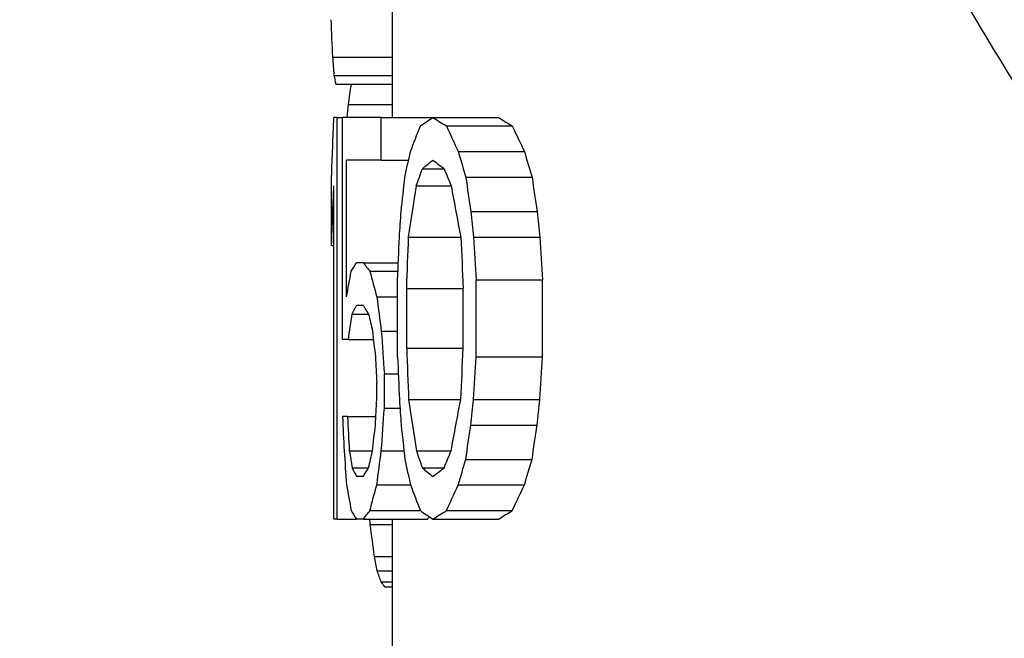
# Model space of a CAD drawing. Extents: x 0 to 796, y 0 to 496.
# Tile 143 of 222: x 346.993 to 347.925, y 274.244 to 274.829. Entities that reach past the tile are written whole.
import ezdxf

# ---------------------------------------------------------------- set-up
doc = ezdxf.new("R2010")
doc.units = 0
doc.header["$LTSCALE"] = 12
doc.header["$MEASUREMENT"] = 0
doc.layers.add('D', color=2, linetype='CONTINUOUS')
doc.layers.add('X', color=1, linetype='CONTINUOUS')
doc.styles.get("Standard").update_dxf_attribs({"font": 'SIMPLEX.SHX', "width": 0.875})
doc.dimstyles.get("Standard").update_dxf_attribs({"dimscale": 28, "dimtxt": 0.125, "dimasz": 0.125, "dimexe": 0.04375, "dimexo": 0.0625, "dimgap": 0.04375, "dimtad": 0, "dimtih": 1, "dimtoh": 1, "dimdec": 4, "dimzin": 12, "dimdsep": 46, "dimlunit": 5, "dimtxsty": 'Standard', "dimcen": 0, "dimclrd": 256, "dimclre": 256, "dimclrt": 256, "dimadec": 1, "dimazin": 3, "dimtfac": 0.875, "dimtdec": 4, "dimtofl": 0, "dimtmove": 0, "dimatfit": 2, "dimfxl": 1, "dimtolj": 1, "dimtzin": 12, "dimlwd": 13, "dimlwe": 13, "dimarcsym": 0})
doc.dimstyles.new('STANDARD$0', dxfattribs={"dimscale": 32, "dimtxt": 0.09375, "dimasz": 0.0625, "dimexe": 0.03125, "dimexo": 0.03125, "dimgap": 0.03125, "dimtad": 1, "dimtih": 1, "dimtoh": 1, "dimdec": 4, "dimzin": 12, "dimdsep": 46, "dimlunit": 5, "dimtxsty": 'Standard', "dimcen": -0.03125, "dimclrd": 256, "dimclre": 256, "dimclrt": 256, "dimadec": 0, "dimazin": 0, "dimtfac": 0.875, "dimtdec": 4, "dimtofl": 0, "dimtmove": 0, "dimatfit": 3, "dimfxl": 1, "dimtolj": 1, "dimtzin": 12, "dimlwd": 13, "dimlwe": 13, "dimarcsym": 0})

# ---------------------------------------------------------------- blocks, each defined once
blk = doc.blocks.new('*D127')
at = {"layer": 'D', "lineweight": 13, "transparency": 16777216}
for p, q in [((356.02199, 275.48078), (337.75914, 275.48078)), ((338.75914, 273.48078), (338.75914, 270.48078)), ((338.75914, 262.48078), (338.75914, 265.48078)), ((356.02199, 260.48078), (337.75914, 260.48078))]:
    blk.add_line(p, q, dxfattribs=at)
at = {"layer": 'D', "transparency": 16777216}
for points in [[(338.4258, 273.48078), (339.09247, 273.48078), (338.75914, 275.48078)], [(338.4258, 262.48078), (339.09247, 262.48078), (338.75914, 260.48078)]]:
    blk.add_solid(points, dxfattribs=at)
at = {"layer": 'D', "transparency": 16777216, "insert": (338.75914, 267.98078), "char_height": 3, "attachment_point": 5}
blk.add_mtext('\\A1;15', dxfattribs=at)

msp = doc.modelspace()

# ---------------------------------------------------------------- linework, layer by layer
at = {"layer": 'X'}
for p, q in [((347.34591, 274.73678), (347.34591, 275.04328)), ((347.28913, 274.79375), (347.34591, 274.79375)), ((347.29054, 274.77641), (347.34591, 274.77641)), ((347.2922, 274.76829), (347.34591, 274.76829)), ((347.30418, 274.74903), (347.34591, 274.74903)), ((347.29347, 274.73678), (347.2905, 274.73678)), ((347.29347, 274.35678), (347.29347, 274.73678)), ((347.29347, 274.73678), (347.29859, 274.73678)), ((347.33529, 274.73678), (347.29859, 274.73678)), ((347.29859, 274.52657), (347.29859, 274.73678)), ((347.33529, 274.69635), (347.33529, 274.73678)), ((347.33529, 274.73678), (347.38416, 274.73678)), ((347.38416, 274.73678), (347.44619, 274.73678)), ((347.3969, 274.72869), (347.45921, 274.72869)), ((347.40815, 274.70444), (347.4707, 274.70444)), ((347.30247, 274.56699), (347.30247, 274.69635)), ((347.33529, 274.69635), (347.30247, 274.69635)), ((347.33529, 274.69635), (347.3611, 274.69635)), ((347.37416, 274.68827), (347.39472, 274.68827)), ((347.28826, 274.6155), (347.28826, 274.68018)), ((347.41518, 274.68018), (347.47788, 274.68018)), ((347.2905, 274.35678), (347.2905, 274.6721)), ((347.36843, 274.6721), (347.40133, 274.6721)), ((347.41998, 274.64784), (347.48278, 274.64784)), ((347.3611, 274.62359), (347.41047, 274.62359)), ((347.42241, 274.62359), (347.48527, 274.62359)), ((347.28826, 274.6155), (347.2905, 274.6155)), ((347.31838, 274.59933), (347.31178, 274.59933)), ((347.31838, 274.59933), (347.35143, 274.59933)), ((347.32446, 274.59125), (347.3511, 274.59125)), ((347.35076, 274.5104), (347.35076, 274.58316)), ((347.42487, 274.5104), (347.42487, 274.58316)), ((347.42487, 274.58316), (347.48779, 274.58316)), ((347.48779, 274.5104), (347.48779, 274.58316)), ((347.35932, 274.51848), (347.35932, 274.57508)), ((347.35932, 274.57508), (347.41281, 274.57508)), ((347.41281, 274.51848), (347.41281, 274.57508)), ((347.33106, 274.56699), (347.35076, 274.56699)), ((347.31838, 274.55891), (347.31178, 274.55891)), ((347.30781, 274.55082), (347.3232, 274.55082)), ((347.30416, 274.52657), (347.29859, 274.52657)), ((347.30416, 274.52657), (347.32791, 274.52657)), ((347.33529, 274.53465), (347.35076, 274.53465)), ((347.35932, 274.51848), (347.41281, 274.51848)), ((347.42487, 274.5104), (347.48779, 274.5104)), ((347.33821, 274.46189), (347.33821, 274.49423)), ((347.33821, 274.49423), (347.35143, 274.49423)), ((347.33106, 274.46997), (347.33106, 274.48614)), ((347.33821, 274.46189), (347.35299, 274.46189)), ((347.3611, 274.46997), (347.41047, 274.46997)), ((347.42241, 274.46997), (347.48527, 274.46997)), ((347.30331, 274.4538), (347.29859, 274.4538)), ((347.30331, 274.4538), (347.33015, 274.4538)), ((347.41998, 274.44572), (347.48278, 274.44572)), ((347.30504, 274.42146), (347.32703, 274.42146)), ((347.33529, 274.42146), (347.3567, 274.42146)), ((347.36843, 274.42146), (347.40133, 274.42146)), ((347.30781, 274.40529), (347.3232, 274.40529)), ((347.37416, 274.40529), (347.39472, 274.40529)), ((347.41518, 274.41338), (347.47788, 274.41338)), ((347.31838, 274.3972), (347.31178, 274.3972)), ((347.33106, 274.38912), (347.3629, 274.38912)), ((347.40815, 274.38912), (347.4707, 274.38912)), ((347.32446, 274.36486), (347.37222, 274.36486)), ((347.3969, 274.36486), (347.45921, 274.36486)), ((347.29347, 274.35678), (347.2905, 274.35678)), ((347.29347, 274.35678), (347.31178, 274.35678)), ((347.31838, 274.35678), (347.31178, 274.35678)), ((347.31838, 274.35678), (347.37903, 274.35678)), ((347.32448, 274.35183), (347.34591, 274.35183)), ((347.34591, 274.23178), (347.34591, 274.35678)), ((347.38416, 274.35678), (347.44619, 274.35678)), ((347.32858, 274.32143), (347.34591, 274.32143)), ((347.33121, 274.30787), (347.34591, 274.30787)), ((347.33495, 274.29757), (347.34591, 274.29757)), ((347.33824, 274.29288), (347.34591, 274.29288))]:
    msp.add_line(p, q, dxfattribs=at)
at = {"layer": 'X', "extrusion": (1.60211e-14, 1.60315e-28, -1)}
msp.add_ellipse((350.34591, 276.13703), major_axis=(2.75, 0), ratio=0.866025, start_param=0, end_param=3.147379, dxfattribs=at)
at = {"layer": 'X'}
for centre, major_axis, ratio, start_param, end_param in [((353.05566, 274.92584), (-5.76975, 0), 0.685744, 0.024433, 0.033391), ((351.51319, 274.8805), (-4.22728, 0), 0.526213, 0.039007, 0.04681), ((350.60426, 274.82543), (-3.31835, 0), 0.279721, 0.05284, 0.061596), ((350.42578, 274.86745), (-3.13973, 0), 0.1678, 0.250634, 0.266508), ((350.42388, 274.86744), (-3.07781, 0), 0.1678, 0.255767, 0.271983), ((351.36852, 275.21867), (-4.08084, -0.00001), 0.522478, 0.231873, 0.243578), ((351.34357, 275.21825), (-3.99577, -0.00001), 0.522478, 0.236695, 0.248664), ((353.16003, 275.54248), (-5.87024, -0.00001), 0.714511, 0.201154, 0.207059), ((353.09023, 275.54101), (-5.7402, -0.00001), 0.714511, 0.205409, 0.211454), ((350.46105, 274.85303), (-3.17494, 0), 0.200124, 0.249158, 0.262311), ((351.61415, 275.22618), (-4.32633, -0.00001), 0.562791, 0.222762, 0.229576), ((361.53429, 276.35446), (-14.24165, -0.00004), 0.898138, 0.131269, 0.133819), ((361.25386, 276.34948), (-13.90079, -0.00004), 0.898138, 0.134104, 0.136719), ((356.71515, 275.8774), (-9.42439, -0.00007), 0.837379, 0.15332, 0.159543), ((350.46915, 274.69005), (-3.18322, 0), 0.200123, 0.142895, 0.15573), ((351.44844, 274.88565), (-4.1623, -0.00001), 0.522477, 0.135788, 0.147054), ((355.76107, 275.26567), (-8.47446, -0.00002), 0.806004, 0.102466, 0.107227), ((350.53862, 274.67225), (-3.25268, 0), 0.247383, 0.141334, 0.15149), ((351.71058, 274.8724), (-4.42443, 0), 0.562791, 0.129507, 0.136059), ((357.23226, 275.28558), (-9.94574, 0), 0.837379, 0.090288, 0.093212), ((369.31575, 275.89202), (-22.02875, 0), 0.931128, 0.066224, 0.068199), ((356.98628, 275.46507), (-9.69826, -0.00006), 0.83738, 0.122834, 0.128855), ((362.94503, 275.01818), (-15.65905, 0), 0.898138, 0.04014, 0.042442), ((362.88515, 275.11279), (-15.59911, 0), 0.898138, 0.047054, 0.049365), ((362.25695, 275.70964), (-14.96912, 0), 0.898138, 0.094151, 0.096567), ((355.93489, 274.81932), (-8.64891, 0), 0.806005, 0.057104, 0.061751), ((351.73607, 274.65307), (-4.45009, 0), 0.562791, 0.092609, 0.099096), ((351.64896, 274.89352), (-4.36194, 0), 0.562791, 0.193498, 0.200215), ((350.54073, 274.49849), (-3.25481, 0), 0.247383, 0.116016, 0.126131), ((353.31061, 275.06896), (-6.02334, -0.00001), 0.714511, 0.152922, 0.158627), ((350.46226, 274.55395), (-3.17618, 0), 0.200123, 0.236055, 0.249158), ((351.47394, 274.58324), (-4.18799, 0), 0.522477, 0.088832, 0.099966), ((351.4054, 274.80091), (-4.11861, -0.00001), 0.522477, 0.192545, 0.204042), ((350.47064, 274.43784), (-3.18472, 0), 0.200123, 0.114749, 0.127529), ((350.42679, 274.48749), (-3.14077, 0), 0.1678, 0.234829, 0.250634), ((369.58369, 275.56325), (-22.29719, 0), 0.931161, 0.058142, 0.05838), ((354.72038, 274.9331), (-7.43399, -0.00001), 0.773352, 0.101277, 0.106593), ((352.64185, 274.7665), (-5.35552, 0), 0.662827, 0.125709, 0.129562), ((351.0448, 274.56293), (-3.75868, 0), 0.439417, 0.155053, 0.161368), ((350.54658, 274.44053), (-3.26059, 0), 0.253972, 0.173513, 0.179264)]:
    msp.add_ellipse(centre, major_axis=major_axis, ratio=ratio, start_param=start_param, end_param=end_param, dxfattribs=at)
at = {"layer": 'X', "extrusion": (1.60158e-14, -2.25809e-17, -1)}
msp.add_ellipse((352.14933, 274.49137), major_axis=(-4.86333, 0.00003), ratio=0.613253, start_param=0.086487, end_param=0.092973, dxfattribs=at)
at = {"layer": 'X', "extrusion": (1.60244e-14, 3.09503e-17, -1)}
msp.add_ellipse((354.30136, 274.36852), major_axis=(-7.01537, 0), ratio=0.753623, start_param=0.069711, end_param=0.072034, dxfattribs=at)
at = {"layer": 'X', "extrusion": (1.60196e-14, -5.67481e-17, -1)}
msp.add_ellipse((354.67559, 274.53742), major_axis=(-7.38968, 0.00001), ratio=0.765974, start_param=0.025222, end_param=0.035226, dxfattribs=at)
at = {"layer": 'X', "extrusion": (1.60164e-14, -3.08578e-16, -1)}
msp.add_ellipse((350.42679, 274.60607), major_axis=(-3.14077, 0), ratio=0.167799, start_param=0.234829, end_param=0.250634, dxfattribs=at)
at = {"layer": 'X', "extrusion": (1.60028e-14, -8.42011e-17, -1)}
msp.add_ellipse((351.4054, 274.29265), major_axis=(-4.11861, 0.00001), ratio=0.522477, start_param=0.192545, end_param=0.204042, dxfattribs=at)
at = {"layer": 'X', "extrusion": (1.60302e-14, 9.19238e-17, -1)}
msp.add_ellipse((353.31061, 274.0246), major_axis=(-6.02334, 0.00001), ratio=0.714511, start_param=0.152922, end_param=0.158627, dxfattribs=at)
at = {"layer": 'X', "extrusion": (1.60403e-14, 1.22182e-16, -1)}
msp.add_ellipse((350.46226, 274.53961), major_axis=(-3.17618, 0), ratio=0.200123, start_param=0.236055, end_param=0.249158, dxfattribs=at)
at = {"layer": 'X', "extrusion": (1.60234e-14, -4.86971e-17, -1)}
msp.add_ellipse((351.64896, 274.20004), major_axis=(-4.36194, 0), ratio=0.562791, start_param=0.193498, end_param=0.200215, dxfattribs=at)
at = {"layer": 'X', "extrusion": (1.60222e-14, -2.56389e-17, -1)}
msp.add_ellipse((362.25694, 273.38392), major_axis=(-14.96912, 0), ratio=0.898138, start_param=0.094151, end_param=0.096567, dxfattribs=at)
at = {"layer": 'X', "extrusion": (1.60195e-14, -5.67479e-17, -1)}
msp.add_ellipse((354.67559, 274.47274), major_axis=(-7.38968, 0.00001), ratio=0.765974, start_param=0.025222, end_param=0.035226, dxfattribs=at)
at = {"layer": 'X', "extrusion": (1.60166e-14, -4.7308e-17, -1)}
msp.add_ellipse((356.98628, 273.62849), major_axis=(-9.69826, 0.00006), ratio=0.83738, start_param=0.122834, end_param=0.128855, dxfattribs=at)
at = {"layer": 'X', "extrusion": (1.60182e-14, -8.17816e-17, -1)}
msp.add_ellipse((351.47394, 274.37287), major_axis=(-4.18799, 0), ratio=0.522477, start_param=0.088832, end_param=0.099966, dxfattribs=at)
at = {"layer": 'X', "extrusion": (1.60169e-14, -1.06292e-16, -1)}
msp.add_ellipse((350.47064, 274.51827), major_axis=(-3.18472, 0), ratio=0.200123, start_param=0.114749, end_param=0.127529, dxfattribs=at)
at = {"layer": 'X', "extrusion": (1.60266e-14, 2.23855e-16, -1)}
msp.add_ellipse((350.54073, 274.45762), major_axis=(-3.25481, 0), ratio=0.247383, start_param=0.116016, end_param=0.126131, dxfattribs=at)
at = {"layer": 'X', "extrusion": (1.60215e-14, -1.37516e-17, -1)}
msp.add_ellipse((352.10614, 274.27222), major_axis=(-4.82016, 0), ratio=0.608077, start_param=0.086886, end_param=0.095196, dxfattribs=at)
at = {"layer": 'X', "extrusion": (1.60208e-14, -1.28007e-17, -1)}
msp.add_ellipse((369.31575, 273.06409), major_axis=(-22.02875, 0), ratio=0.931128, start_param=0.066224, end_param=0.068199, dxfattribs=at)
at = {"layer": 'X', "extrusion": (1.60212e-14, 4.15744e-18, -1)}
msp.add_ellipse((356.71515, 273.21616), major_axis=(-9.42438, 0.00007), ratio=0.837379, start_param=0.15332, end_param=0.159543, dxfattribs=at)
at = {"layer": 'X', "extrusion": (1.60211e-14, -1.88239e-17, -1)}
msp.add_ellipse((357.23227, 273.67053), major_axis=(-9.94574, 0), ratio=0.837379, start_param=0.090288, end_param=0.093212, dxfattribs=at)
at = {"layer": 'X', "extrusion": (1.60206e-14, 2.62805e-17, -1)}
msp.add_ellipse((361.5343, 272.7391), major_axis=(-14.24165, 0.00004), ratio=0.898138, start_param=0.131268, end_param=0.133819, dxfattribs=at)
at = {"layer": 'X', "extrusion": (1.60256e-14, 3.33578e-17, -1)}
msp.add_ellipse((361.25386, 272.74408), major_axis=(-13.90079, 0.00004), ratio=0.898138, start_param=0.134104, end_param=0.136719, dxfattribs=at)
at = {"layer": 'X', "extrusion": (1.60231e-14, 6.89998e-17, -1)}
msp.add_ellipse((351.71058, 274.08371), major_axis=(-4.42443, 0), ratio=0.562791, start_param=0.129507, end_param=0.136059, dxfattribs=at)
at = {"layer": 'X', "extrusion": (1.60186e-14, 4.7885e-17, -1)}
msp.add_ellipse((355.76107, 273.69044), major_axis=(-8.47446, 0.00002), ratio=0.806004, start_param=0.102466, end_param=0.107227, dxfattribs=at)
at = {"layer": 'X', "extrusion": (1.6013e-14, -8.67949e-17, -1)}
msp.add_ellipse((351.61415, 273.86738), major_axis=(-4.32633, 0.00001), ratio=0.562791, start_param=0.222762, end_param=0.229576, dxfattribs=at)
at = {"layer": 'X', "extrusion": (1.60234e-14, 2.60892e-16, -1)}
msp.add_ellipse((350.53862, 274.28386), major_axis=(-3.25268, 0), ratio=0.247383, start_param=0.141334, end_param=0.15149, dxfattribs=at)
at = {"layer": 'X', "extrusion": (1.60122e-14, -1.64922e-16, -1)}
msp.add_ellipse((350.46105, 274.24053), major_axis=(-3.17494, 0), ratio=0.200124, start_param=0.249158, end_param=0.262311, dxfattribs=at)
at = {"layer": 'X', "extrusion": (1.60159e-14, -3.23691e-17, -1)}
msp.add_ellipse((353.16003, 273.55107), major_axis=(-5.87025, 0.00001), ratio=0.714511, start_param=0.201154, end_param=0.207059, dxfattribs=at)
at = {"layer": 'X', "extrusion": (1.60187e-14, -2.57398e-17, -1)}
msp.add_ellipse((353.09023, 273.55255), major_axis=(-5.7402, 0.00001), ratio=0.714511, start_param=0.205409, end_param=0.211454, dxfattribs=at)
at = {"layer": 'X', "extrusion": (1.60134e-14, -6.54969e-17, -1)}
msp.add_ellipse((351.44844, 274.07046), major_axis=(-4.1623, 0.00001), ratio=0.522477, start_param=0.135788, end_param=0.147054, dxfattribs=at)
at = {"layer": 'X', "extrusion": (1.6022e-14, 3.55933e-17, -1)}
msp.add_ellipse((351.36852, 273.87488), major_axis=(-4.08084, 0.00001), ratio=0.522478, start_param=0.231873, end_param=0.243578, dxfattribs=at)
at = {"layer": 'X', "extrusion": (1.60388e-14, 3.49887e-17, -1)}
msp.add_ellipse((351.34357, 273.87531), major_axis=(-3.99577, 0.00001), ratio=0.522478, start_param=0.236695, end_param=0.248664, dxfattribs=at)
at = {"layer": 'X', "extrusion": (1.60081e-14, -2.40053e-16, -1)}
msp.add_ellipse((350.46915, 274.26606), major_axis=(-3.18322, 0), ratio=0.200123, start_param=0.142895, end_param=0.15573, dxfattribs=at)
at = {"layer": 'X', "extrusion": (1.60122e-14, -2.47499e-16, -1)}
msp.add_ellipse((350.46656, 274.26606), major_axis=(-3.12063, 0), ratio=0.200123, start_param=0.145776, end_param=0.149453, dxfattribs=at)
at = {"layer": 'X', "extrusion": (1.60205e-14, -7.99215e-17, -1)}
msp.add_ellipse((350.42578, 274.22611), major_axis=(-3.13973, 0), ratio=0.1678, start_param=0.250634, end_param=0.266508, dxfattribs=at)
at = {"layer": 'X', "extrusion": (1.60284e-14, -9.20022e-17, -1)}
msp.add_ellipse((350.42388, 274.22612), major_axis=(-3.07781, 0), ratio=0.1678, start_param=0.255767, end_param=0.271983, dxfattribs=at)
at = {"layer": 'X'}
for points, knots in [([(347.59591, 276.16461), (347.59591, 275.91058), (347.64308, 275.65659), (347.82697, 275.17418), (347.96374, 274.94586), (348.31318, 274.53775), (348.52596, 274.35811), (349.00606, 274.06576), (349.2734, 273.9532), (349.83551, 273.80667), (350.13022, 273.77278), (350.71713, 273.78718), (351.00922, 273.83547), (351.56116, 274.00945), (351.82093, 274.13508), (352.28165, 274.45102), (352.48259, 274.64122), (352.80506, 275.06684), (352.92668, 275.30211), (353.06441, 275.7489), (353.09591, 275.95675), (353.09591, 276.16461)], [0, 0, 0, 0, 0.318847, 0.318847, 0.638056, 0.638056, 0.95797, 0.95797, 1.278415, 1.278415, 1.59911, 1.59911, 1.919865, 1.919865, 2.240533, 2.240533, 2.560906, 2.560906, 2.880696, 2.880696, 3.141593, 3.141593, 3.141593, 3.141593]), ([(353.09591, 275.91828), (353.09591, 275.66422), (353.0489, 275.41023), (352.86571, 274.92765), (352.72938, 274.69922), (352.38091, 274.29047), (352.16849, 274.11042), (351.68892, 273.81704), (351.42166, 273.70398), (350.85947, 273.55652), (350.56458, 273.52227), (349.97716, 273.53618), (349.68472, 273.58439), (349.13204, 273.75852), (348.87187, 273.88438), (348.41051, 274.20114), (348.20927, 274.39186), (347.88661, 274.81864), (347.76495, 275.05447), (347.62735, 275.50212), (347.59591, 275.71019), (347.59591, 275.91828)], [3.141593, 3.141593, 3.141593, 3.141593, 3.459214, 3.459214, 3.777572, 3.777572, 4.097379, 4.097379, 4.418296, 4.418296, 4.739742, 4.739742, 5.061316, 5.061316, 5.382706, 5.382706, 5.703475, 5.703475, 6.023031, 6.023031, 6.283185, 6.283185, 6.283185, 6.283185])]:
    msp.add_open_spline(points, degree=3, knots=knots, dxfattribs=at)
for points in [[(347.35243, 274.62359), (347.35299, 274.63167), (347.35355, 274.63976), (347.35412, 274.64784)], [(347.41998, 274.64784), (347.42078, 274.63976), (347.4216, 274.63167), (347.42241, 274.62359)], [(347.48278, 274.64784), (347.48361, 274.63976), (347.48444, 274.63167), (347.48527, 274.62359)], [(347.35076, 274.58316), (347.35132, 274.59664), (347.35187, 274.61011), (347.35243, 274.62359)], [(347.35932, 274.57508), (347.35991, 274.59125), (347.3605, 274.60742), (347.3611, 274.62359)], [(347.41047, 274.62359), (347.41124, 274.60742), (347.41203, 274.59125), (347.41281, 274.57508)], [(347.42241, 274.62359), (347.42323, 274.61011), (347.42405, 274.59664), (347.42487, 274.58316)], [(347.48527, 274.62359), (347.48611, 274.61011), (347.48694, 274.59664), (347.48779, 274.58316)], [(347.35932, 274.51848), (347.35991, 274.50231), (347.3605, 274.48614), (347.3611, 274.46997)], [(347.41047, 274.46997), (347.41124, 274.48614), (347.41203, 274.50231), (347.41281, 274.51848)], [(347.3297, 274.5104), (347.33015, 274.50231), (347.33061, 274.49423), (347.33106, 274.48614)], [(347.35076, 274.5104), (347.35132, 274.49692), (347.35187, 274.48345), (347.35243, 274.46997)], [(347.42241, 274.46997), (347.42323, 274.48345), (347.42405, 274.49692), (347.42487, 274.5104)], [(347.48527, 274.46997), (347.48611, 274.48345), (347.48694, 274.49692), (347.48779, 274.5104)], [(347.3297, 274.44572), (347.33015, 274.4538), (347.33061, 274.46189), (347.33106, 274.46997)], [(347.35243, 274.46997), (347.35299, 274.46189), (347.35355, 274.4538), (347.35412, 274.44572)], [(347.41998, 274.44572), (347.42078, 274.4538), (347.4216, 274.46189), (347.42241, 274.46997)], [(347.48278, 274.44572), (347.48361, 274.4538), (347.48444, 274.46189), (347.48527, 274.46997)]]:
    msp.add_open_spline(points, degree=3, dxfattribs=at)

# ---------------------------------------------------------------- dimensions: what is measured, and where the dimension line sits
at = {"layer": 'D'}
dim = msp.add_linear_dim(base=(338.75914, 275.48078), p1=(357.02199, 260.48078), p2=(357.02199, 275.48078), angle=90, dimstyle='STANDARD$0', override={"dimarcsym": 1}, dxfattribs=at)
dim.commit()
dim.dimension.update_dxf_attribs({"geometry": '*D127', "text_midpoint": (338.75914, 267.98078)})

# ---------------------------------------------------------------- leaders
at = {"layer": 'D', "annotation_type": 0, "has_hookline": 1, "hookline_direction": 1, "text_width": 33.25}
msp.add_leader([(371.16342, 274.35128), (347.48566, 330.04442), (343.98566, 330.04442)], dimstyle='Standard', override={"dimgap": 0.04375, "dimtad": 0, "dimarcsym": 1}, dxfattribs=at)

doc.saveas('drawing.dxf')
